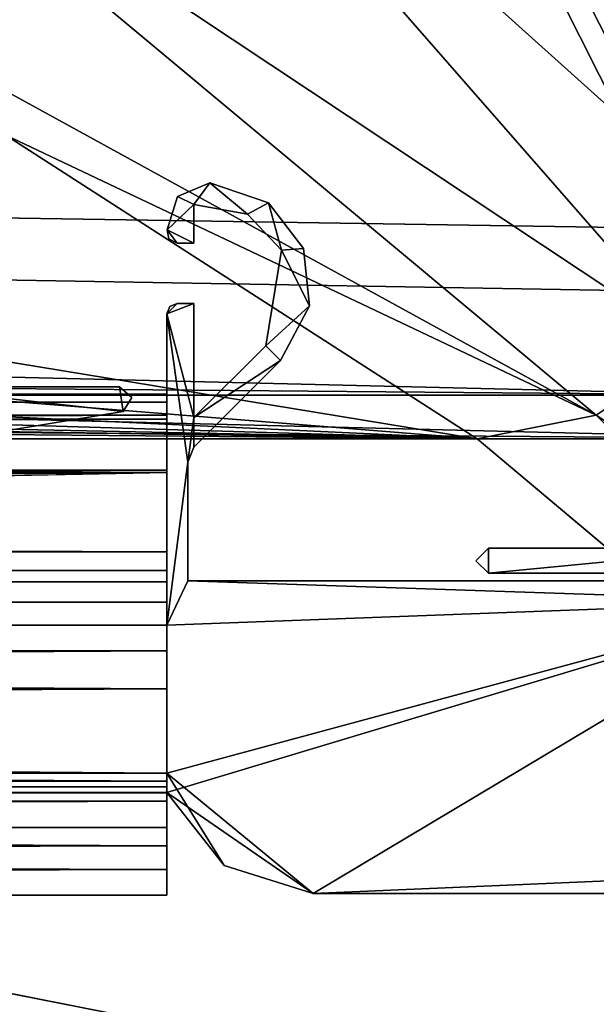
# Model space of a CAD drawing. Header units: metres. Extents: x 0 to 1004, y -708 to 0.
# Tile 94 of 125: x 915 to 943, y -679 to -632. Entities that reach past the tile are written whole.
import ezdxf

# ---------------------------------------------------------------- set-up
doc = ezdxf.new("R2010")
doc.units = ezdxf.units.M

msp = doc.modelspace()

# ---------------------------------------------------------------- linework, layer by layer
at = {"layer": 'top0'}
for points in [[(924.002441, -639.472351, 2062.387695), (922.461548, -640.133789, 2062.387695), (923.245605, -640.510437, 2062.387695)], [(923.245605, -640.510437, 162.387711), (922.461548, -640.133789, 162.387711), (924.002441, -639.472351, 162.387711)], [(924.002441, -639.472351, 162.387711), (922.461548, -640.133789, 162.387711), (924.002441, -639.472351, 2062.387695)], [(922.461548, -640.133789, 162.387711), (922.461548, -640.133789, 2062.387695), (924.002441, -639.472351, 2062.387695)], [(924.002441, -639.472351, 2062.387695), (922.461548, -640.133789, 2062.387695), (923.245605, -640.510437, 2062.387695)], [(925.818359, -640.97583, 2062.387695), (924.002441, -639.472351, 2062.387695), (923.245605, -640.510437, 2062.387695)], [(925.818359, -640.97583, 162.387711), (923.245605, -640.510437, 162.387711), (924.002441, -639.472351, 162.387711)], [(925.818359, -640.97583, 2062.387695), (924.002441, -639.472351, 2062.387695), (923.245605, -640.510437, 2062.387695)], [(926.814392, -640.42926, 2062.387695), (924.002441, -639.472351, 2062.387695), (925.818359, -640.97583, 2062.387695)], [(925.818359, -640.97583, 162.387711), (924.002441, -639.472351, 162.387711), (926.814392, -640.42926, 162.387711)], [(926.814392, -640.42926, 162.387711), (924.002441, -639.472351, 162.387711), (926.814392, -640.42926, 2062.387695)], [(924.002441, -639.472351, 162.387711), (924.002441, -639.472351, 2062.387695), (926.814392, -640.42926, 2062.387695)], [(926.814392, -640.42926, 2062.387695), (924.002441, -639.472351, 2062.387695), (925.818359, -640.97583, 2062.387695)], [(923.245605, -640.510437, 2062.387695), (922.461548, -640.133789, 2062.387695), (921.963135, -641.735657, 2062.387695)], [(922.461548, -640.133789, 162.387711), (923.245605, -640.510437, 162.387711), (921.963135, -641.735657, 162.387711)], [(922.461548, -640.133789, 162.387711), (921.963135, -641.735657, 162.387711), (922.461548, -640.133789, 2062.387695)], [(921.963135, -641.735657, 162.387711), (921.963135, -641.735657, 2062.387695), (922.461548, -640.133789, 2062.387695)], [(923.245605, -640.510437, 2062.387695), (922.461548, -640.133789, 2062.387695), (921.963135, -641.735657, 2062.387695)], [(921.963135, -641.735657, 2062.387695), (923.245605, -642.366882, 2062.387695), (923.245605, -640.510437, 2062.387695)], [(923.245605, -640.510437, 162.387711), (923.245605, -642.366882, 162.387711), (921.963135, -641.735657, 162.387711)], [(921.963135, -641.735657, 2062.387695), (923.245605, -642.366882, 2062.387695), (923.245605, -640.510437, 2062.387695)], [(925.818359, -640.97583, 2062.387695), (923.245605, -640.510437, 2062.387695), (925.818359, -640.97583, 1112.387695)], [(923.245605, -640.510437, 2062.387695), (923.245605, -640.510437, 1112.387695), (925.818359, -640.97583, 1112.387695)], [(925.818359, -640.97583, 1112.387695), (923.245605, -640.510437, 1112.387695), (925.818359, -640.97583, 162.387711)], [(923.245605, -640.510437, 1112.387695), (923.245605, -640.510437, 162.387711), (925.818359, -640.97583, 162.387711)], [(923.245605, -640.510437, 2062.387695), (923.245605, -642.366882, 2062.387695), (923.245605, -640.510437, 1112.387695)], [(923.245605, -642.366882, 2062.387695), (923.245605, -642.366882, 162.387711), (923.245605, -640.510437, 1112.387695)], [(923.245605, -640.510437, 1112.387695), (923.245605, -642.366882, 162.387711), (923.245605, -640.510437, 162.387711)], [(927.440247, -642.701904, 2062.387695), (926.814392, -640.42926, 2062.387695), (925.818359, -640.97583, 2062.387695)], [(927.440247, -642.701904, 162.387711), (925.818359, -640.97583, 162.387711), (926.814392, -640.42926, 162.387711)], [(927.440247, -642.701904, 2062.387695), (926.814392, -640.42926, 2062.387695), (925.818359, -640.97583, 2062.387695)], [(927.440247, -642.701904, 2062.387695), (928.498413, -642.626038, 2062.387695), (926.814392, -640.42926, 2062.387695)], [(926.814392, -640.42926, 162.387711), (928.498413, -642.626038, 162.387711), (927.440247, -642.701904, 162.387711)], [(928.498413, -642.626038, 162.387711), (926.814392, -640.42926, 162.387711), (928.498413, -642.626038, 2062.387695)], [(926.814392, -640.42926, 162.387711), (926.814392, -640.42926, 2062.387695), (928.498413, -642.626038, 2062.387695)], [(927.440247, -642.701904, 2062.387695), (928.498413, -642.626038, 2062.387695), (926.814392, -640.42926, 2062.387695)], [(925.818359, -640.97583, 162.387711), (927.440247, -642.701904, 162.387711), (925.818359, -640.97583, 1112.387695)], [(927.440247, -642.701904, 162.387711), (927.440247, -642.701904, 1112.387695), (925.818359, -640.97583, 1112.387695)], [(925.818359, -640.97583, 1112.387695), (927.440247, -642.701904, 1112.387695), (925.818359, -640.97583, 2062.387695)], [(927.440247, -642.701904, 1112.387695), (927.440247, -642.701904, 2062.387695), (925.818359, -640.97583, 2062.387695)], [(922.048584, -642.1698, 2062.387695), (922.445618, -642.366882, 2062.387695), (921.963135, -641.735657, 2062.387695)], [(922.445618, -642.366882, 2062.387695), (923.245605, -642.366882, 2062.387695), (921.963135, -641.735657, 2062.387695)], [(921.963135, -641.735657, 162.387711), (923.245605, -642.366882, 162.387711), (922.445618, -642.366882, 162.387711)], [(922.445618, -642.366882, 162.387711), (922.048584, -642.1698, 162.387711), (921.963135, -641.735657, 162.387711)], [(921.963135, -641.735657, 162.387711), (922.048584, -642.1698, 162.387711), (921.963135, -641.735657, 2062.387695)], [(922.048584, -642.1698, 162.387711), (922.048584, -642.1698, 2062.387695), (921.963135, -641.735657, 2062.387695)], [(922.048584, -642.1698, 2062.387695), (922.445618, -642.366882, 2062.387695), (921.963135, -641.735657, 2062.387695)], [(922.445618, -642.366882, 2062.387695), (923.245605, -642.366882, 2062.387695), (921.963135, -641.735657, 2062.387695)], [(922.048584, -642.1698, 162.387711), (922.445618, -642.366882, 162.387711), (922.048584, -642.1698, 2062.387695)], [(922.445618, -642.366882, 162.387711), (922.445618, -642.366882, 2062.387695), (922.048584, -642.1698, 2062.387695)], [(922.445618, -642.366882, 162.387711), (923.245605, -642.366882, 162.387711), (922.445618, -642.366882, 2062.387695)], [(923.245605, -642.366882, 162.387711), (923.245605, -642.366882, 2062.387695), (922.445618, -642.366882, 2062.387695)], [(926.688782, -647.298706, 2062.387695), (928.782654, -645.379517, 2062.387695), (927.440247, -642.701904, 2062.387695)], [(927.440247, -642.701904, 162.387711), (928.782654, -645.379517, 162.387711), (926.688782, -647.298706, 162.387711)], [(927.440247, -642.701904, 162.387711), (926.688782, -647.298706, 162.387711), (927.440247, -642.701904, 1112.387695)], [(926.688782, -647.298706, 162.387711), (926.688782, -647.298706, 2062.387695), (927.440247, -642.701904, 1112.387695)], [(927.440247, -642.701904, 1112.387695), (926.688782, -647.298706, 2062.387695), (927.440247, -642.701904, 2062.387695)], [(926.688782, -647.298706, 2062.387695), (928.782654, -645.379517, 2062.387695), (927.440247, -642.701904, 2062.387695)], [(928.782654, -645.379517, 2062.387695), (928.498413, -642.626038, 2062.387695), (927.440247, -642.701904, 2062.387695)], [(928.498413, -642.626038, 162.387711), (928.782654, -645.379517, 162.387711), (927.440247, -642.701904, 162.387711)], [(928.782654, -645.379517, 2062.387695), (928.498413, -642.626038, 2062.387695), (927.440247, -642.701904, 2062.387695)], [(928.782654, -645.379517, 162.387711), (928.498413, -642.626038, 162.387711), (928.782654, -645.379517, 2062.387695)], [(928.498413, -642.626038, 162.387711), (928.498413, -642.626038, 2062.387695), (928.782654, -645.379517, 2062.387695)], [(923.245605, -650.742004, 2062.387695), (923.245605, -645.266846, 2062.387695), (921.945618, -645.766846, 2062.387695)], [(923.245605, -645.266846, 2062.387695), (922.445618, -645.266846, 2062.387695), (921.945618, -645.766846, 2062.387695)], [(921.945618, -645.766846, 2062.387695), (922.445618, -645.266846, 2062.387695), (922.092468, -645.414185, 2062.387695)], [(923.245605, -645.266846, 162.387711), (923.245605, -650.742004, 162.387711), (921.945618, -645.766846, 162.387711)], [(922.092468, -645.414185, 162.387711), (922.445618, -645.266846, 162.387711), (921.945618, -645.766846, 162.387711)], [(922.445618, -645.266846, 162.387711), (923.245605, -645.266846, 162.387711), (921.945618, -645.766846, 162.387711)], [(923.245605, -650.742004, 2062.387695), (923.245605, -645.266846, 2062.387695), (921.945618, -645.766846, 2062.387695)], [(923.245605, -645.266846, 2062.387695), (922.445618, -645.266846, 2062.387695), (921.945618, -645.766846, 2062.387695)], [(921.945618, -645.766846, 2062.387695), (922.445618, -645.266846, 2062.387695), (922.092468, -645.414185, 2062.387695)], [(922.445618, -645.266846, 162.387711), (922.092468, -645.414185, 162.387711), (922.445618, -645.266846, 2062.387695)], [(922.092468, -645.414185, 162.387711), (922.092468, -645.414185, 2062.387695), (922.445618, -645.266846, 2062.387695)], [(923.245605, -645.266846, 162.387711), (922.445618, -645.266846, 162.387711), (923.245605, -645.266846, 2062.387695)], [(922.445618, -645.266846, 162.387711), (922.445618, -645.266846, 2062.387695), (923.245605, -645.266846, 2062.387695)], [(923.245605, -650.742004, 162.387711), (923.245605, -645.266846, 162.387711), (923.245605, -650.742004, 2062.387695)], [(923.245605, -645.266846, 162.387711), (923.245605, -645.266846, 2062.387695), (923.245605, -650.742004, 2062.387695)], [(922.092468, -645.414185, 162.387711), (921.945618, -645.766846, 162.387711), (922.092468, -645.414185, 2062.387695)], [(921.945618, -645.766846, 162.387711), (921.945618, -645.766846, 2062.387695), (922.092468, -645.414185, 2062.387695)], [(922.945618, -652.8703, 2062.387695), (921.945618, -645.766846, 2062.387695), (921.945618, -660.693481, 2062.387695)], [(921.945618, -645.766846, 2062.387695), (922.945618, -652.8703, 2062.387695), (923.245605, -650.742004, 2062.387695)], [(923.245605, -650.742004, 162.387711), (922.945618, -652.8703, 162.387711), (921.945618, -645.766846, 162.387711)], [(921.945618, -645.766846, 162.387711), (922.945618, -652.8703, 162.387711), (921.945618, -660.693481, 162.387711)], [(921.945618, -660.693481, 162.387711), (921.945618, -659.598572, 163.089737), (921.945618, -645.766846, 162.387711)], [(921.945618, -659.598572, 163.089737), (921.945618, -658.616882, 165.387695), (921.945618, -645.766846, 162.387711)], [(921.945618, -645.766846, 162.387711), (921.945618, -658.616882, 165.387695), (921.945618, -650.816833, 184.037659)], [(921.945618, -650.816833, 184.037659), (921.945618, -650.000854, 183.984665), (921.945618, -645.766846, 162.387711)], [(921.945618, -650.000854, 183.984665), (921.945618, -649.620239, 184.708984), (921.945618, -645.766846, 162.387711)], [(921.945618, -645.766846, 162.387711), (921.945618, -649.620239, 184.708984), (921.945618, -645.766846, 2062.387695)], [(921.945618, -649.620239, 184.708984), (921.945618, -650.622864, 187.784439), (921.945618, -645.766846, 2062.387695)], [(921.945618, -645.766846, 2062.387695), (921.945618, -650.622864, 187.784439), (921.945618, -649.620239, 2040.066406)], [(921.945618, -649.620239, 2040.066406), (921.945618, -650.000854, 2040.790771), (921.945618, -645.766846, 2062.387695)], [(921.945618, -650.000854, 2040.790771), (921.945618, -650.816833, 2040.737793), (921.945618, -645.766846, 2062.387695)], [(921.945618, -645.766846, 2062.387695), (921.945618, -650.816833, 2040.737793), (921.945618, -658.616882, 2059.387695)], [(921.945618, -658.616882, 2059.387695), (921.945618, -660.693481, 2062.387695), (921.945618, -645.766846, 2062.387695)], [(922.945618, -652.8703, 2062.387695), (921.945618, -645.766846, 2062.387695), (921.945618, -660.693481, 2062.387695)], [(921.945618, -645.766846, 2062.387695), (922.945618, -652.8703, 2062.387695), (923.245605, -650.742004, 2062.387695)], [(927.395874, -648.005859, 2062.387695), (928.782654, -645.379517, 2062.387695), (926.688782, -647.298706, 2062.387695)], [(928.782654, -645.379517, 162.387711), (927.395874, -648.005859, 162.387711), (926.688782, -647.298706, 162.387711)], [(927.395874, -648.005859, 2062.387695), (928.782654, -645.379517, 2062.387695), (926.688782, -647.298706, 2062.387695)], [(927.395874, -648.005859, 162.387711), (928.782654, -645.379517, 162.387711), (927.395874, -648.005859, 2062.387695)], [(928.782654, -645.379517, 162.387711), (928.782654, -645.379517, 2062.387695), (927.395874, -648.005859, 2062.387695)], [(923.245605, -650.742004, 2062.387695), (927.395874, -648.005859, 2062.387695), (926.688782, -647.298706, 2062.387695)], [(926.688782, -647.298706, 162.387711), (927.395874, -648.005859, 162.387711), (923.245605, -650.742004, 162.387711)], [(926.688782, -647.298706, 2062.387695), (926.688782, -647.298706, 162.387711), (923.245605, -650.742004, 2062.387695)], [(926.688782, -647.298706, 162.387711), (923.245605, -650.742004, 162.387711), (923.245605, -650.742004, 2062.387695)], [(923.245605, -650.742004, 2062.387695), (927.395874, -648.005859, 2062.387695), (926.688782, -647.298706, 2062.387695)], [(923.245605, -650.742004, 2062.387695), (923.238525, -652.163208, 2062.387695), (927.395874, -648.005859, 2062.387695)], [(927.395874, -648.005859, 162.387711), (923.238525, -652.163208, 162.387711), (923.245605, -650.742004, 162.387711)], [(923.238525, -652.163208, 162.387711), (927.395874, -648.005859, 162.387711), (923.238525, -652.163208, 2062.387695)], [(927.395874, -648.005859, 162.387711), (927.395874, -648.005859, 2062.387695), (923.238525, -652.163208, 2062.387695)], [(923.245605, -650.742004, 2062.387695), (923.238525, -652.163208, 2062.387695), (927.395874, -648.005859, 2062.387695)], [(74.945648, -649.620239, 184.708984), (74.945648, -650.622864, 187.784439), (921.945618, -649.620239, 184.708984)], [(74.945648, -650.622864, 187.784439), (921.945618, -650.622864, 187.784439), (921.945618, -649.620239, 184.708984)], [(74.945648, -650.000854, 183.984665), (74.945648, -649.620239, 184.708984), (921.945618, -650.000854, 183.984665)], [(74.945648, -649.620239, 184.708984), (921.945618, -649.620239, 184.708984), (921.945618, -650.000854, 183.984665)], [(74.945648, -649.620239, 2040.066406), (74.945648, -650.000488, 2040.790527), (921.945618, -649.620239, 2040.066406)], [(74.945648, -650.000488, 2040.790527), (921.945618, -650.000854, 2040.790771), (921.945618, -649.620239, 2040.066406)], [(74.945648, -650.622864, 2036.990967), (74.945648, -649.620239, 2040.066406), (921.945618, -650.622559, 2036.991333)], [(74.945648, -649.620239, 2040.066406), (921.945618, -649.620239, 2040.066406), (921.945618, -650.622559, 2036.991333)], [(74.945648, -650.000488, 2040.790527), (74.945648, -650.816833, 2040.737793), (921.945618, -650.000854, 2040.790771)], [(74.945648, -650.816833, 184.037659), (74.945648, -650.000854, 183.984665), (921.945618, -650.816833, 184.037659)], [(74.945648, -650.000854, 183.984665), (921.945618, -650.000854, 183.984665), (921.945618, -650.816833, 184.037659)], [(74.945648, -650.816833, 2040.737793), (921.945618, -650.816833, 2040.737793), (921.945618, -650.000854, 2040.790771)], [(921.945618, -650.622864, 187.784439), (921.945618, -653.369629, 189.491211), (921.945618, -649.620239, 2040.066406)], [(921.945618, -649.620239, 2040.066406), (921.945618, -653.369629, 189.491211), (921.945618, -663.751221, 191.321777)], [(921.945618, -668.17688, 209.494019), (921.945618, -649.620239, 2040.066406), (921.945618, -663.751221, 191.321777)], [(921.945618, -668.17688, 209.494019), (921.945618, -668.456787, 210.185593), (921.945618, -649.620239, 2040.066406)], [(921.945618, -668.456787, 210.185593), (921.945618, -668.731934, 210.390152), (921.945618, -649.620239, 2040.066406)], [(921.945618, -649.620239, 2040.066406), (921.945618, -668.731934, 210.390152), (921.945618, -650.622559, 2036.991333)], [(74.945648, -650.622864, 2036.990967), (921.945618, -650.622559, 2036.991333), (921.945618, -653.369629, 2035.28418)], [(74.945648, -650.622864, 187.784439), (74.945648, -653.369629, 189.491211), (921.945618, -650.622864, 187.784439)], [(74.945648, -653.369629, 189.491211), (921.945618, -653.369629, 189.491211), (921.945618, -650.622864, 187.784439)], [(74.945648, -653.369629, 2035.28418), (74.945648, -650.622864, 2036.990967), (921.945618, -653.369629, 2035.28418)], [(74.945648, -650.816833, 184.037659), (921.945618, -650.816833, 184.037659), (74.945648, -650.816833, 184.887695)], [(921.945618, -650.816833, 184.037659), (921.945618, -650.816833, 184.887695), (74.945648, -650.816833, 184.887695)], [(74.945648, -653.265991, 188.218597), (74.945648, -650.816833, 184.887695), (921.945618, -653.265991, 188.218597)], [(74.945648, -650.816833, 184.887695), (921.945618, -650.816833, 184.887695), (921.945618, -653.265991, 188.218597)], [(74.945648, -650.816833, 2039.887695), (74.945648, -653.265991, 2036.556763), (921.945618, -650.816833, 2039.887695)], [(74.945648, -653.265991, 2036.556763), (921.945618, -653.266418, 2036.556641), (921.945618, -650.816833, 2039.887695)], [(921.945618, -650.816833, 2039.887695), (921.945618, -650.816833, 2040.737793), (74.945648, -650.816833, 2039.887695)], [(921.945618, -650.816833, 2040.737793), (74.945648, -650.816833, 2040.737793), (74.945648, -650.816833, 2039.887695)], [(921.945618, -668.731934, 210.390152), (921.945618, -653.369629, 2035.28418), (921.945618, -650.622559, 2036.991333)], [(921.945618, -658.616882, 165.387695), (921.945618, -653.265991, 188.218597), (921.945618, -650.816833, 184.037659)], [(921.945618, -650.816833, 184.037659), (921.945618, -653.265991, 188.218597), (921.945618, -650.816833, 184.887695)], [(921.945618, -650.816833, 2040.737793), (921.945618, -653.266418, 2036.556641), (921.945618, -658.616882, 2059.387695)], [(921.945618, -650.816833, 2040.737793), (921.945618, -650.816833, 2039.887695), (921.945618, -653.266418, 2036.556641)], [(922.945618, -652.8703, 2062.387695), (923.238525, -652.163208, 2062.387695), (923.245605, -650.742004, 2062.387695)], [(923.245605, -650.742004, 162.387711), (923.238525, -652.163208, 162.387711), (922.945618, -652.8703, 162.387711)], [(922.945618, -652.8703, 2062.387695), (923.238525, -652.163208, 2062.387695), (923.245605, -650.742004, 2062.387695)], [(922.945618, -652.8703, 162.387711), (923.238525, -652.163208, 162.387711), (922.945618, -652.8703, 2062.387695)], [(923.238525, -652.163208, 162.387711), (923.238525, -652.163208, 2062.387695), (922.945618, -652.8703, 2062.387695)], [(922.945618, -658.566833, 2062.387695), (922.945618, -652.8703, 2062.387695), (921.945618, -660.693481, 2062.387695)], [(922.945618, -652.8703, 162.387711), (922.945618, -658.566833, 162.387711), (921.945618, -660.693481, 162.387711)], [(922.945618, -658.566833, 2062.387695), (922.945618, -652.8703, 2062.387695), (921.945618, -660.693481, 2062.387695)], [(922.945618, -658.566833, 162.387711), (922.945618, -652.8703, 162.387711), (922.945618, -658.566833, 2062.387695)], [(922.945618, -652.8703, 162.387711), (922.945618, -652.8703, 2062.387695), (922.945618, -658.566833, 2062.387695)], [(74.945648, -657.183899, 186.895203), (74.945648, -653.265991, 188.218597), (921.945618, -657.183899, 186.895203)], [(74.945648, -653.265991, 188.218597), (921.945618, -653.265991, 188.218597), (921.945618, -657.183899, 186.895203)], [(74.945648, -653.265991, 2036.556763), (74.945648, -657.183899, 2037.880249), (921.945618, -653.266418, 2036.556641)], [(74.945648, -657.183899, 2037.880249), (921.945618, -657.183899, 2037.880249), (921.945618, -653.266418, 2036.556641)], [(74.945648, -653.369629, 189.491211), (74.945648, -659.733521, 190.613358), (921.945618, -653.369629, 189.491211)], [(74.945648, -659.733521, 190.613358), (491.442871, -662.450012, 191.092346), (921.945618, -653.369629, 189.491211)], [(74.945648, -653.369629, 2035.28418), (921.945618, -653.369629, 2035.28418), (74.945648, -659.733521, 2034.161987)], [(921.945618, -653.369629, 2035.28418), (921.945618, -663.751221, 2033.453613), (74.945648, -659.733521, 2034.161987)], [(921.945618, -653.369629, 189.491211), (491.442871, -662.450012, 191.092346), (921.945618, -663.751221, 191.321777)], [(921.945618, -658.616882, 165.387695), (921.945618, -657.183899, 186.895203), (921.945618, -653.265991, 188.218597)], [(921.945618, -658.616882, 2059.387695), (921.945618, -653.266418, 2036.556641), (921.945618, -657.183899, 2037.880249)], [(921.945618, -668.731934, 210.390152), (921.945618, -663.751221, 2033.453613), (921.945618, -653.369629, 2035.28418)], [(74.945648, -657.183899, 186.895203), (921.945618, -657.183899, 186.895203), (74.945648, -658.074341, 185.623535)], [(921.945618, -657.183899, 186.895203), (921.945618, -658.074341, 185.623535), (74.945648, -658.074341, 185.623535)], [(74.945648, -658.07428, 2039.151855), (921.945618, -658.07428, 2039.151855), (74.945648, -657.183899, 2037.880249)], [(921.945618, -658.07428, 2039.151855), (921.945618, -657.183899, 2037.880249), (74.945648, -657.183899, 2037.880249)], [(921.945618, -658.074341, 185.623535), (921.945618, -657.183899, 186.895203), (921.945618, -658.616882, 165.387695)], [(921.945618, -657.183899, 2037.880249), (921.945618, -658.07428, 2039.151855), (921.945618, -658.616882, 2059.387695)], [(74.945648, -658.07428, 2039.151855), (74.945648, -658.616882, 2040.872559), (921.945618, -658.07428, 2039.151855)], [(74.945648, -658.616882, 2040.872559), (921.945618, -658.616882, 2040.872559), (921.945618, -658.07428, 2039.151855)], [(74.945648, -658.616882, 183.902832), (74.945648, -658.074341, 185.623535), (921.945618, -658.616882, 183.902832)], [(74.945648, -658.074341, 185.623535), (921.945618, -658.074341, 185.623535), (921.945618, -658.616882, 183.902832)], [(921.945618, -658.07428, 2039.151855), (921.945618, -658.616882, 2040.872559), (921.945618, -658.616882, 2059.387695)], [(921.945618, -658.616882, 183.902832), (921.945618, -658.074341, 185.623535), (921.945618, -658.616882, 165.387695)], [(922.945618, -658.566833, 2062.387695), (921.945618, -660.693481, 2062.387695), (952.421875, -659.566833, 2062.387695)], [(921.945618, -660.693481, 162.387711), (922.945618, -658.566833, 162.387711), (952.421875, -659.566833, 162.387711)], [(922.945618, -658.566833, 2062.387695), (921.945618, -660.693481, 2062.387695), (952.421875, -659.566833, 2062.387695)], [(965.045593, -658.566833, 2062.387695), (922.945618, -658.566833, 2062.387695), (952.421875, -659.566833, 2062.387695)], [(922.945618, -658.566833, 162.387711), (965.045593, -658.566833, 162.387711), (952.421875, -659.566833, 162.387711)], [(965.045593, -658.566833, 162.387711), (922.945618, -658.566833, 162.387711), (965.045593, -658.566833, 2062.387695)], [(922.945618, -658.566833, 162.387711), (922.945618, -658.566833, 2062.387695), (965.045593, -658.566833, 2062.387695)], [(965.045593, -658.566833, 2062.387695), (922.945618, -658.566833, 2062.387695), (952.421875, -659.566833, 2062.387695)], [(921.945618, -658.616882, 183.902832), (921.945618, -658.616882, 165.387695), (74.945648, -658.616882, 183.902832)], [(921.945618, -658.616882, 165.387695), (74.945648, -658.616882, 165.387695), (74.945648, -658.616882, 183.902832)], [(74.945648, -659.598572, 163.089737), (74.945648, -658.616882, 165.387695), (921.945618, -659.598572, 163.089737)], [(921.945618, -659.598572, 163.089737), (74.945648, -658.616882, 165.387695), (921.945618, -658.616882, 165.387695)], [(921.945618, -658.616882, 2059.387695), (74.945648, -659.598572, 2061.685547), (921.945618, -660.693481, 2062.387695)], [(921.945618, -658.616882, 2059.387695), (74.945648, -658.616882, 2059.387695), (74.945648, -659.598572, 2061.685547)], [(74.945648, -658.616882, 2059.387695), (921.945618, -658.616882, 2059.387695), (74.945648, -658.616882, 2040.872559)], [(921.945618, -658.616882, 2059.387695), (921.945618, -658.616882, 2040.872559), (74.945648, -658.616882, 2040.872559)], [(74.945648, -661.929993, 162.189697), (74.945648, -659.598572, 163.089737), (921.945618, -660.693481, 162.387711)], [(921.945618, -660.693481, 162.387711), (74.945648, -659.598572, 163.089737), (921.945618, -659.598572, 163.089737)], [(74.945648, -659.598572, 2061.685547), (74.945648, -659.733521, 2061.809082), (921.945618, -660.693481, 2062.387695)], [(921.945618, -660.693481, 2062.387695), (74.945648, -659.733521, 2061.809082), (76.690651, -661.252808, 2062.544434)], [(74.945648, -659.733521, 2034.161987), (921.945618, -663.751221, 2033.453613), (77.574402, -662.578308, 2033.6604)], [(952.421875, -659.566833, 2062.387695), (921.945618, -660.693481, 2062.387695), (921.945618, -667.79303, 2062.387695)], [(921.945618, -667.79303, 2062.387695), (928.956116, -673.566833, 2062.387695), (952.421875, -659.566833, 2062.387695)], [(928.956116, -673.566833, 162.387711), (921.945618, -667.79303, 162.387711), (952.421875, -659.566833, 162.387711)], [(952.421875, -659.566833, 162.387711), (921.945618, -667.79303, 162.387711), (921.945618, -660.693481, 162.387711)], [(952.421875, -659.566833, 2062.387695), (921.945618, -660.693481, 2062.387695), (921.945618, -668.731934, 2062.387695)], [(928.956116, -673.566833, 2062.387695), (952.421875, -659.566833, 2062.387695), (921.945618, -668.731934, 2062.387695)], [(928.956116, -673.566833, 2062.387695), (952.421875, -672.566833, 2062.387695), (952.421875, -659.566833, 2062.387695)], [(952.421875, -672.566833, 162.387711), (928.956116, -673.566833, 162.387711), (952.421875, -659.566833, 162.387711)], [(952.421875, -659.566833, 2062.387695), (928.956116, -673.566833, 2062.387695), (952.421875, -672.566833, 2062.387695)], [(921.945618, -661.929993, 162.189697), (74.945648, -661.929993, 162.189697), (921.945618, -660.693481, 162.387711)], [(921.945618, -661.929993, 2062.585693), (921.945618, -660.693481, 2062.387695), (74.945648, -661.929993, 2062.585693)], [(921.945618, -660.693481, 2062.387695), (76.690651, -661.252808, 2062.544434), (74.945648, -661.929993, 2062.585693)], [(921.945618, -667.79303, 2062.387695), (921.945618, -660.693481, 2062.387695), (921.945618, -661.929993, 2062.585693)], [(921.945618, -661.929993, 162.189697), (921.945618, -660.693481, 162.387711), (921.945618, -667.79303, 162.387711)], [(921.945618, -667.79303, 162.189697), (74.945648, -667.79303, 162.189697), (921.945618, -661.929993, 162.189697)], [(74.945648, -667.79303, 162.189697), (74.945648, -661.929993, 162.189697), (921.945618, -661.929993, 162.189697)], [(921.945618, -661.929993, 2062.585693), (74.945648, -661.929993, 2062.585693), (921.945618, -667.79303, 2062.585693)], [(74.945648, -661.929993, 2062.585693), (74.945648, -667.79303, 2062.585693), (921.945618, -667.79303, 2062.585693)], [(921.945618, -667.79303, 2062.585693), (921.945618, -667.79303, 2062.387695), (921.945618, -661.929993, 2062.585693)], [(921.945618, -667.79303, 162.189697), (921.945618, -661.929993, 162.189697), (921.945618, -667.79303, 162.387711)], [(921.945618, -663.751221, 2033.453613), (77.667168, -663.246643, 2033.542603), (77.574402, -662.578308, 2033.6604)], [(491.442871, -662.450012, 191.092346), (492.212006, -663.751221, 191.321777), (921.945618, -663.751221, 191.321777)], [(921.945618, -663.751221, 2033.453613), (77.397125, -663.751221, 2033.453613), (77.667168, -663.246643, 2033.542603)], [(921.945618, -668.17688, 2031.481323), (77.138519, -663.859497, 2033.43396), (921.945618, -663.751221, 2033.453613)], [(77.138519, -663.859497, 2033.43396), (77.315857, -663.822693, 2033.440796), (921.945618, -663.751221, 2033.453613)], [(921.945618, -663.751221, 2033.453613), (77.315857, -663.822693, 2033.440796), (77.397125, -663.751221, 2033.453613)], [(492.212006, -663.751221, 191.321777), (492.865845, -666.04657, 192.018936), (921.945618, -663.751221, 191.321777)], [(492.865845, -666.04657, 192.018936), (921.945618, -668.17688, 193.294067), (921.945618, -663.751221, 191.321777)], [(921.945618, -668.17688, 193.294067), (921.945618, -668.17688, 209.494019), (921.945618, -663.751221, 191.321777)], [(921.945618, -668.17688, 2015.281372), (921.945618, -663.751221, 2033.453613), (921.945618, -668.731934, 210.390152)], [(921.945618, -668.17688, 2015.281372), (921.945618, -668.17688, 2031.481323), (921.945618, -663.751221, 2033.453613)], [(921.945618, -668.17688, 2031.481323), (74.945648, -668.17688, 2031.481323), (77.138519, -663.859497, 2033.43396)], [(492.865845, -666.04657, 192.018936), (492.839294, -668.17688, 193.294067), (921.945618, -668.17688, 193.294067)], [(921.945618, -668.742126, 162.361099), (77.455841, -669.776367, 163.059708), (74.945648, -667.79303, 162.189697)], [(74.945648, -667.79303, 162.189697), (921.945618, -667.79303, 162.189697), (921.945618, -668.742126, 162.361099)], [(74.945648, -667.79303, 2062.585693), (77.263412, -668.280029, 2062.544434), (921.945618, -667.79303, 2062.585693)], [(77.263412, -668.280029, 2062.544434), (77.315857, -668.310974, 2062.538574), (921.945618, -667.79303, 2062.585693)], [(921.945618, -667.79303, 2062.585693), (77.315857, -668.310974, 2062.538574), (77.667213, -668.887207, 2062.35376)], [(921.945618, -667.79303, 2062.585693), (77.667213, -668.887207, 2062.35376), (921.945618, -668.742126, 2062.414307)], [(921.945618, -668.742126, 2062.414307), (921.945618, -668.731934, 2062.387695), (921.945618, -667.79303, 2062.585693)], [(921.945618, -668.731934, 2062.387695), (921.945618, -667.79303, 2062.387695), (921.945618, -667.79303, 2062.585693)], [(921.945618, -668.731934, 2062.387695), (924.700989, -672.236633, 2062.387695), (921.945618, -667.79303, 2062.387695)], [(924.700989, -672.236633, 2062.387695), (928.956116, -673.566833, 2062.387695), (921.945618, -667.79303, 2062.387695)], [(928.956116, -673.566833, 162.387711), (924.700989, -672.236633, 162.387711), (921.945618, -667.79303, 162.387711)], [(924.700989, -672.236633, 162.387711), (921.945618, -668.731934, 162.387711), (921.945618, -667.79303, 162.387711)], [(921.945618, -668.742126, 162.361099), (921.945618, -667.79303, 162.189697), (921.945618, -668.731934, 162.387711)], [(921.945618, -667.79303, 162.189697), (921.945618, -667.79303, 162.387711), (921.945618, -668.731934, 162.387711)], [(74.945648, -668.17688, 2031.481323), (921.945618, -668.17688, 2031.481323), (492.839294, -668.17688, 2027.092285)], [(492.839294, -668.17688, 209.494019), (492.629425, -669.136536, 210.493225), (921.945618, -668.456787, 210.185593)], [(921.945618, -668.456787, 210.185593), (492.629425, -669.136536, 210.493225), (921.945618, -668.731934, 210.390152)], [(492.629456, -669.136536, 2014.282227), (492.839294, -668.17688, 2015.281372), (921.945618, -668.731934, 2014.385254)], [(921.945618, -668.17688, 209.494019), (492.839294, -668.17688, 209.494019), (921.945618, -668.456787, 210.185593)], [(492.839294, -668.17688, 193.294067), (492.839294, -668.17688, 209.494019), (921.945618, -668.17688, 193.294067)], [(492.839294, -668.17688, 209.494019), (921.945618, -668.17688, 209.494019), (921.945618, -668.17688, 193.294067)], [(921.945618, -668.17688, 2031.481323), (921.945618, -668.17688, 2015.281372), (492.839294, -668.17688, 2027.092285)], [(492.839294, -668.17688, 2027.092285), (921.945618, -668.17688, 2015.281372), (492.839294, -668.17688, 2015.281372)], [(921.945618, -668.731934, 2014.385254), (492.839294, -668.17688, 2015.281372), (921.945618, -668.17688, 2015.281372)], [(921.945618, -668.731934, 2014.385254), (921.945618, -668.17688, 2015.281372), (921.945618, -668.731934, 210.390152)], [(77.455841, -669.776367, 163.059708), (921.945618, -668.742126, 162.361099), (921.945618, -670.40863, 164.219971)], [(77.667213, -668.887207, 2062.35376), (77.574402, -669.55542, 2061.927979), (921.945618, -668.742126, 2062.414307)], [(921.945618, -668.742126, 2062.414307), (77.574402, -669.55542, 2061.927979), (921.945618, -670.40863, 2060.55542)], [(492.629425, -669.136536, 210.493225), (921.945618, -669.136536, 210.493225), (921.945618, -668.731934, 210.390152)], [(921.945618, -669.136536, 2014.282227), (492.629456, -669.136536, 2014.282227), (921.945618, -668.731934, 2014.385254)], [(921.945618, -668.742126, 2062.414307), (921.945618, -670.40863, 2060.55542), (921.945618, -668.731934, 2062.387695)], [(921.945618, -670.40863, 2060.55542), (921.945618, -673.650818, 2038.868896), (921.945618, -668.731934, 2062.387695)], [(921.945618, -668.731934, 2062.387695), (921.945618, -673.650818, 2038.868896), (921.945618, -668.731934, 2014.385254)], [(921.945618, -673.650818, 2038.868896), (921.945618, -669.136536, 2014.282227), (921.945618, -668.731934, 2014.385254)], [(921.945618, -668.731934, 210.390152), (921.945618, -669.136536, 210.493225), (921.945618, -673.650818, 185.906555)], [(921.945618, -668.731934, 210.390152), (921.945618, -673.650818, 185.906555), (921.945618, -668.731934, 162.387711)], [(921.945618, -673.650818, 185.906555), (921.945618, -670.40863, 164.219971), (921.945618, -668.731934, 162.387711)], [(921.945618, -668.731934, 162.387711), (921.945618, -670.40863, 164.219971), (921.945618, -668.742126, 162.361099)], [(921.945618, -668.731934, 162.387711), (924.700989, -672.236633, 162.387711), (921.945618, -668.731934, 210.390152)], [(924.700989, -672.236633, 162.387711), (921.945618, -668.731934, 2014.385254), (921.945618, -668.731934, 210.390152)], [(921.945618, -668.731934, 2014.385254), (924.700989, -672.236633, 162.387711), (924.700989, -672.236633, 2062.387695)], [(924.700989, -672.236633, 2062.387695), (921.945618, -668.731934, 2062.387695), (921.945618, -668.731934, 2014.385254)], [(924.700989, -672.236633, 2062.387695), (928.956116, -673.566833, 2062.387695), (921.945618, -668.731934, 2062.387695)], [(492.629425, -669.136536, 210.493225), (491.82666, -670.949951, 210.012833), (921.945618, -669.136536, 210.493225)], [(491.82666, -670.949951, 210.012833), (921.945618, -671.290222, 209.76825), (921.945618, -669.136536, 210.493225)], [(491.826691, -670.949951, 2014.762573), (492.629456, -669.136536, 2014.282227), (921.945618, -671.290222, 2015.007202)], [(492.629456, -669.136536, 2014.282227), (921.945618, -669.136536, 2014.282227), (921.945618, -671.290222, 2015.007202)], [(921.945618, -671.290222, 2015.007202), (921.945618, -669.136536, 2014.282227), (921.945618, -673.650818, 2038.868896)], [(921.945618, -669.136536, 210.493225), (921.945618, -671.290222, 209.76825), (921.945618, -673.650818, 185.906555)], [(77.574402, -669.55542, 2061.927979), (77.055923, -670.40863, 2060.55542), (921.945618, -670.40863, 2060.55542)], [(77.055923, -670.40863, 164.219971), (77.455841, -669.776367, 163.059708), (921.945618, -670.40863, 164.219971)], [(74.945648, -672.400208, 173.785278), (921.945618, -670.40863, 164.219971), (921.945618, -673.650818, 185.906555)], [(74.945648, -672.400208, 173.785278), (77.055923, -670.40863, 164.219971), (921.945618, -670.40863, 164.219971)], [(77.055923, -670.40863, 2060.55542), (74.945648, -672.400208, 2050.98999), (921.945618, -670.40863, 2060.55542)], [(74.945648, -672.400208, 2050.98999), (921.945618, -673.650818, 2038.868896), (921.945618, -670.40863, 2060.55542)], [(491.82666, -670.949951, 210.012833), (490.6091, -672.425598, 207.799805), (921.945618, -671.290222, 209.76825)], [(490.6091, -672.425598, 207.799805), (921.945618, -672.425598, 207.799805), (921.945618, -671.290222, 209.76825)], [(490.609131, -672.425598, 2016.975586), (491.826691, -670.949951, 2014.762573), (921.945618, -672.425598, 2016.975586)], [(491.826691, -670.949951, 2014.762573), (921.945618, -671.290222, 2015.007202), (921.945618, -672.425598, 2016.975586)], [(921.945618, -672.425598, 2016.975586), (921.945618, -671.290222, 2015.007202), (921.945618, -673.650818, 2038.868896)], [(921.945618, -673.650818, 185.906555), (921.945618, -671.290222, 209.76825), (921.945618, -672.425598, 207.799805)], [(924.700989, -672.236633, 162.387711), (928.956116, -673.566833, 162.387711), (924.700989, -672.236633, 2062.387695)], [(924.700989, -672.236633, 2062.387695), (928.956116, -673.566833, 162.387711), (928.956116, -673.566833, 2062.387695)], [(74.945648, -673.650818, 185.906555), (74.945648, -672.400208, 173.785278), (921.945618, -673.650818, 185.906555)], [(74.945648, -672.400208, 2050.98999), (74.945648, -673.650818, 2038.869385), (921.945618, -673.650818, 2038.868896)], [(490.6091, -672.425598, 207.799805), (488.584137, -673.765991, 191.092346), (921.945618, -672.425598, 207.799805)], [(488.584137, -673.765991, 191.092346), (921.945618, -673.650818, 185.906555), (921.945618, -672.425598, 207.799805)], [(921.945618, -673.650818, 2038.868896), (489.016754, -673.551758, 2027.092285), (921.945618, -672.425598, 2016.975586)], [(489.016754, -673.551758, 2027.092285), (490.609131, -672.425598, 2016.975586), (921.945618, -672.425598, 2016.975586)], [(928.956116, -673.566833, 2062.387695), (965.045593, -673.566833, 2062.387695), (952.421875, -672.566833, 2062.387695)], [(965.045593, -673.566833, 162.387711), (928.956116, -673.566833, 162.387711), (952.421875, -672.566833, 162.387711)], [(928.956116, -673.566833, 2062.387695), (965.045593, -673.566833, 2062.387695), (952.421875, -672.566833, 2062.387695)], [(74.945648, -673.650818, 2038.869385), (489.016754, -673.551758, 2027.092285), (921.945618, -673.650818, 2038.868896)], [(921.945618, -673.650818, 185.906555), (488.584137, -673.765991, 191.092346), (74.945648, -673.650818, 185.906555)], [(928.956116, -673.566833, 162.387711), (965.045593, -673.566833, 162.387711), (928.956116, -673.566833, 2062.387695)], [(965.045593, -673.566833, 162.387711), (965.045593, -673.566833, 2062.387695), (928.956116, -673.566833, 2062.387695)]]:
    msp.add_3dface(points, dxfattribs=at)
at = {"layer": 'top0123'}
for points in [[(937.368774, -658.210388, 162.387711), (936.771179, -657.610291, 162.387756), (937.368774, -657.010376, 162.387711)], [(937.368774, -657.010376, 162.387711), (936.771179, -657.610291, 162.387756), (937.368774, -657.010376, 2062.387695)], [(936.771179, -657.610291, 162.387756), (936.771179, -657.610291, 2062.387695), (937.368774, -657.010376, 2062.387695)], [(937.368774, -657.010376, 2062.387695), (936.771179, -657.610291, 2062.387695), (937.368774, -658.210388, 2062.387695)], [(966.439148, -658.210388, 162.387711), (937.368774, -658.210388, 162.387711), (949.816162, -657.010376, 162.387711)], [(949.816162, -657.010376, 162.387711), (937.368774, -658.210388, 162.387711), (937.368774, -657.010376, 162.387711)], [(949.816162, -657.010376, 162.387711), (937.368774, -657.010376, 162.387711), (949.816162, -657.010376, 2062.387695)], [(937.368774, -657.010376, 162.387711), (937.368774, -657.010376, 2062.387695), (949.816162, -657.010376, 2062.387695)], [(937.368774, -657.010376, 2062.387695), (937.368774, -658.210388, 2062.387695), (949.816162, -657.010376, 2062.387695)], [(937.368774, -658.210388, 2062.387695), (966.439148, -658.210388, 2062.387695), (949.816162, -657.010376, 2062.387695)], [(936.771179, -657.610291, 162.387756), (937.368774, -658.210388, 162.387711), (936.771179, -657.610291, 2062.387695)], [(937.368774, -658.210388, 162.387711), (937.368774, -658.210388, 2062.387695), (936.771179, -657.610291, 2062.387695)], [(966.439148, -658.210388, 162.387711), (966.439148, -658.210388, 2062.387695), (937.368774, -658.210388, 162.387711)], [(966.439148, -658.210388, 2062.387695), (937.368774, -658.210388, 2062.387695), (937.368774, -658.210388, 162.387711)]]:
    msp.add_3dface(points, dxfattribs=at)
at = {"layer": 'top0123410'}
for points in [[(939.284973, -86.017784, 2094.30249), (946.368103, -57.683689, 2075.415039), (946.368103, -641.664001, 2075.415039)], [(941.610657, -629.733337, 2096.331055), (949.265869, -644.735474, 2076.154297), (942.551331, -80.844612, 2094.340576)], [(939.55542, -628.053528, 2093.727783), (939.284973, -86.017784, 2094.30249), (946.368103, -641.664001, 2075.415039)], [(57.681236, -641.664001, 2075.415039), (64.493927, -628.053406, 2093.727783), (949.855774, -649.662598, 2063.023682)], [(949.855774, -649.662598, 2063.023682), (64.493927, -628.053406, 2093.727783), (946.368103, -641.664001, 2075.415039)], [(64.493927, -628.053406, 2093.727783), (939.55542, -628.053528, 2093.727783), (946.368103, -641.664001, 2075.415039)], [(54.783459, -644.735474, 2076.154297), (952.32666, -651.754395, 2065.279785), (62.438717, -629.733337, 2096.331055)], [(952.32666, -651.754395, 2065.279785), (949.265869, -644.735474, 2076.154297), (62.438717, -629.733337, 2096.331055)], [(62.438717, -629.733337, 2096.331055), (949.265869, -644.735474, 2076.154297), (941.610657, -629.733337, 2096.331055)], [(54.19355, -649.662598, 2063.023682), (57.681236, -641.664001, 2075.415039), (949.855774, -649.662598, 2063.023682)], [(54.783459, -644.735474, 2076.154297), (51.722694, -651.754395, 2065.279785), (952.32666, -651.754395, 2065.279785)], [(988.024658, -688.0271, 2063.023682), (16.024673, -688.0271, 2063.023682), (54.19355, -649.662598, 2063.023682)], [(988.024658, -688.0271, 2063.023682), (54.19355, -649.662598, 2063.023682), (949.855774, -649.662598, 2063.023682)], [(13.024674, -691.0271, 2065.279785), (991.024658, -691.0271, 2065.279785), (51.722694, -651.754395, 2065.279785)], [(991.024658, -691.0271, 2065.279785), (952.32666, -651.754395, 2065.279785), (51.722694, -651.754395, 2065.279785)]]:
    msp.add_3dface(points, dxfattribs=at)
at = {"layer": 'top012345'}
for points in [[(919.847839, -650.440247, 169.189713), (903.901611, -653.071838, 169.189713), (909.313354, -649.266846, 169.189713)], [(919.8479, -650.440247, 2055.5896), (909.313416, -649.266846, 2055.5896), (903.901672, -653.071838, 2055.5896)], [(909.313354, -649.266846, 169.189713), (909.313416, -649.266846, 2055.5896), (919.671204, -649.266846, 169.189713)], [(919.671204, -649.266846, 169.189713), (919.847839, -650.440247, 169.189713), (909.313354, -649.266846, 169.189713)], [(919.671265, -649.266846, 2055.5896), (909.313416, -649.266846, 2055.5896), (919.8479, -650.440247, 2055.5896)], [(909.313416, -649.266846, 2055.5896), (919.671265, -649.266846, 2055.5896), (919.671204, -649.266846, 169.189713)], [(920.262878, -649.777832, 169.189713), (919.671204, -649.266846, 169.189713), (920.262878, -649.777832, 2055.5896)], [(919.671204, -649.266846, 169.189713), (919.671265, -649.266846, 2055.5896), (920.262878, -649.777832, 2055.5896)], [(919.671204, -649.266846, 169.189713), (920.262878, -649.777832, 169.189713), (919.847839, -650.440247, 169.189713)], [(920.262878, -649.777832, 2055.5896), (919.671265, -649.266846, 2055.5896), (919.8479, -650.440247, 2055.5896)], [(919.847839, -650.440247, 169.189713), (920.262878, -649.777832, 169.189713), (919.8479, -650.440247, 2055.5896)], [(920.262878, -649.777832, 169.189713), (920.262878, -649.777832, 2055.5896), (919.8479, -650.440247, 2055.5896)], [(903.901611, -653.071838, 169.189713), (919.847839, -650.440247, 169.189713), (903.901672, -653.071838, 2055.5896)], [(919.847839, -650.440247, 169.189713), (919.8479, -650.440247, 2055.5896), (903.901672, -653.071838, 2055.5896)]]:
    msp.add_3dface(points, dxfattribs=at)
at = {"layer": 'top0123459'}
for points in [[(994.049377, -10, 90), (217.024673, -653.266907, 90), (10, -10, 90)], [(787.024658, -653.266907, 90), (217.024673, -653.266907, 90), (994.049377, -10, 90)], [(994.049377, -694.05426, 90), (787.024658, -653.266907, 90), (994.049377, -10, 90)], [(951.750977, -636.830505, 163.059708), (943.475708, -545.814453, 136.108231), (941.621277, -578.895264, 135.841507)], [(939.490417, -611.940002, 135.575424), (951.750977, -636.830505, 163.059708), (941.621277, -578.895264, 135.841507)], [(950.614868, -642.542236, 163.059708), (923.566284, -600.113647, 107.863098), (915.726074, -611.1875, 107.6698)], [(939.490417, -611.940002, 135.575424), (923.566284, -600.113647, 107.863098), (950.614868, -642.542236, 163.059708)], [(915.726074, -611.1875, 107.6698), (904.618408, -618.98175, 107.533752), (947.379456, -647.384338, 163.059708)], [(950.614868, -642.542236, 163.059708), (915.726074, -611.1875, 107.6698), (947.379456, -647.384338, 163.059708)], [(951.750977, -636.830505, 163.059708), (939.490417, -611.940002, 135.575424), (950.614868, -642.542236, 163.059708)], [(904.618408, -618.98175, 107.533752), (891.541809, -622.59906, 107.470612), (942.537354, -650.619812, 163.059708)], [(947.379456, -647.384338, 163.059708), (904.618408, -618.98175, 107.533752), (942.537354, -650.619812, 163.059708)], [(942.537354, -650.619812, 163.059708), (891.541809, -622.59906, 107.470612), (914.183716, -637.17749, 135.265152)], [(914.183716, -637.17749, 135.265152), (862.737976, -639.585205, 135.223129), (936.825623, -651.75592, 163.059708)], [(914.183716, -637.17749, 135.265152), (936.825623, -651.75592, 163.059708), (942.537354, -650.619812, 163.059708)], [(862.737976, -639.585205, 135.223129), (811.262573, -641.672729, 135.186691), (936.825623, -651.75592, 163.059708)], [(936.825623, -651.75592, 163.059708), (811.262573, -641.672729, 135.186691), (759.76178, -643.439697, 135.155853)], [(759.76178, -643.439697, 135.155853), (708.239807, -644.885803, 135.130615), (936.825623, -651.75592, 163.059708)], [(708.239807, -644.885803, 135.130615), (656.700867, -646.010864, 135.110977), (936.825623, -651.75592, 163.059708)], [(656.700867, -646.010864, 135.110977), (605.149231, -646.814575, 135.096939), (936.825623, -651.75592, 163.059708)], [(936.825623, -651.75592, 163.059708), (398.900238, -646.814575, 135.096939), (67.223946, -651.75592, 163.059708)], [(605.149231, -646.814575, 135.096939), (398.900238, -646.814575, 135.096939), (936.825623, -651.75592, 163.059708)], [(988.561951, -680.606628, 163.059708), (947.379456, -647.384338, 163.059708), (942.537354, -650.619812, 163.059708)], [(980.601746, -688.566833, 163.059708), (942.537354, -650.619812, 163.059708), (936.825623, -651.75592, 163.059708)], [(980.601746, -688.566833, 163.059708), (988.561951, -680.606628, 163.059708), (942.537354, -650.619812, 163.059708)], [(23.447599, -688.566833, 163.059708), (980.601746, -688.566833, 163.059708), (67.223946, -651.75592, 163.059708)], [(67.223946, -651.75592, 163.059708), (980.601746, -688.566833, 163.059708), (936.825623, -651.75592, 163.059708)], [(994.049377, -694.05426, 90), (787.024658, -694.05426, 90), (787.024658, -653.266907, 90)]]:
    msp.add_3dface(points, dxfattribs=at)

doc.saveas('drawing.dxf')
